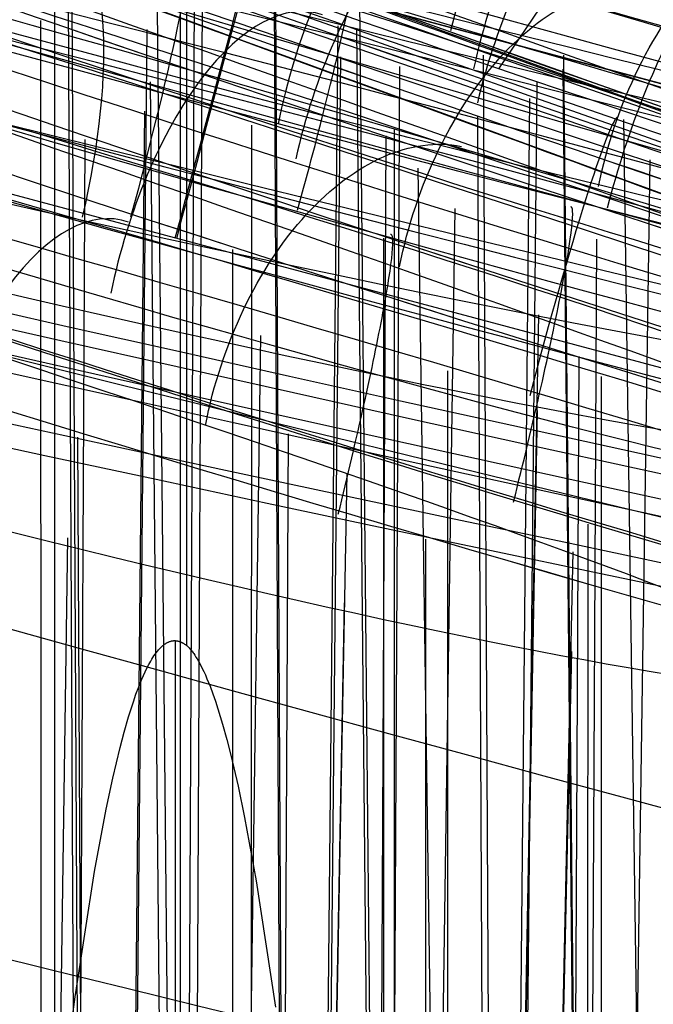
# Model space of a CAD drawing. Extents: x -64 to 57, y 4 to 161.
# Tile 204 of 256: x -7.993 to -7.672, y 157.139 to 157.638. Entities that reach past the tile are written whole.
import ezdxf

# ---------------------------------------------------------------- set-up
doc = ezdxf.new("R2010")
doc.units = 0
doc.layers.add('DEFAULT', color=7, linetype='CONTINUOUS')

msp = doc.modelspace()

# ---------------------------------------------------------------- linework, layer by layer
at = {"layer": 'DEFAULT', "color": 254}
for p, q in [((-8.317871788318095, 157.778779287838, 37.8305098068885), (-7.439242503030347, 157.5441125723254, 37.83050980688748)), ((-7.43924266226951, 157.5441119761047, 40.29439359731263), (-8.316710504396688, 157.7784684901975, 40.29439359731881)), ((-7.750630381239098, 157.6127458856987, 48.78568516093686), (-7.655852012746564, 157.7527192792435, 48.64528229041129)), ((-7.967079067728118, 157.6999671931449, 47.40310548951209), (-7.963337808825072, 156.9471391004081, 47.42246072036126)), ((-7.96886542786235, 157.6841937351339, 45.85907378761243), (-7.965468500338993, 156.9922988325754, 45.84127717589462)), ((-7.975464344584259, 156.8127699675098, 51.74798799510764), (-7.975399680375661, 157.6742961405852, 51.72563747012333)), ((-7.908781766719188, 157.6727890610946, 51.845282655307), (-7.908784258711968, 157.3207637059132, 51.83606454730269)), ((-7.863757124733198, 157.6715281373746, 48.85934851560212), (-7.859945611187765, 156.9018048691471, 48.83955626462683)), ((-7.904441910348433, 156.8954337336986, 48.76220093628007), (-7.900569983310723, 157.6647407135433, 48.74261348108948)), ((-7.864410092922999, 157.6636564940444, 50.40342302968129), (-7.860431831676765, 156.8566719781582, 50.42417680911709)), ((-7.908710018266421, 156.8450622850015, 50.51645484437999), (-7.904727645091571, 157.6554248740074, 50.53749985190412)), ((-7.475130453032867, 157.4097423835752, 37.77068064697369), (-8.353759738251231, 157.6444091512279, 37.77068064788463)), ((-7.475130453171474, 157.4097424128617, 40.35422212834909), (-8.352595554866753, 157.6440966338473, 40.35422215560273)), ((-7.821168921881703, 157.6475942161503, 47.36011443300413), (-7.814227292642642, 156.9412560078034, 47.37725853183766)), ((-7.92371094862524, 157.6432693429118, 44.35961670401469), (-7.904680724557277, 155.715324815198, 44.4063776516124)), ((-7.911946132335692, 157.6405228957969, 53.41748049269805), (-7.912043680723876, 156.773231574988, 53.44019110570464)), ((-7.982405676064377, 156.7617089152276, 53.53068895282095), (-7.982518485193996, 157.6371842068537, 53.55382633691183)), ((-7.838929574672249, 156.9295231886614, 47.46963512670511), (-7.832009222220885, 157.6346100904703, 47.48693314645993)), ((-7.947695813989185, 155.7060758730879, 44.43891545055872), (-7.928702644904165, 157.6327457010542, 44.48614922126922)), ((-7.822688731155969, 157.6331515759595, 45.90179784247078), (-7.816341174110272, 156.9838591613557, 45.88602484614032)), ((-7.836985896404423, 156.9773206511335, 45.80814103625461), (-7.830664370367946, 157.6187991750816, 45.79272550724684)), ((-7.758500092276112, 157.6196932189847, 51.85953550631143), (-7.754459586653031, 156.8113027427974, 51.83875624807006)), ((-7.71777997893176, 157.6197469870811, 48.90225461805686), (-7.710652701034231, 156.8933472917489, 48.88461893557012)), ((-7.804869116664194, 156.8041039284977, 51.76375704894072), (-7.800755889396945, 157.6138896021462, 51.74314630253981)), ((-7.718211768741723, 157.612546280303, 50.36056293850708), (-7.710748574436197, 156.8507587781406, 50.37906233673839)), ((-7.927247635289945, 157.6061461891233, 42.90135985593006), (-7.908818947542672, 155.7161555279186, 42.85542776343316)), ((-7.738314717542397, 156.8860352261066, 48.81065072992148), (-7.731193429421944, 157.6060655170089, 48.79335791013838)), ((-7.742347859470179, 156.8384343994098, 50.46880457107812), (-7.734918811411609, 157.5977253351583, 50.48744175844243)), ((-7.948339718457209, 155.7072371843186, 42.83762689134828), (-7.929819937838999, 157.5913967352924, 42.79232883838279)), ((-7.761390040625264, 157.589047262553, 53.40378387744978), (-7.757357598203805, 156.766264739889, 53.42494847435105)), ((-7.87594932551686, 155.6831761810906, 54.7752855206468), (-7.875726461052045, 157.5841730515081, 54.72596825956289)), ((-7.687425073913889, 157.5870413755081, 45.9719623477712), (-7.678689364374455, 156.9751817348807, 45.95853121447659)), ((-7.811604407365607, 156.7539799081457, 53.5162079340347), (-7.807574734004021, 157.5788037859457, 53.53763299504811)), ((-7.803667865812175, 157.5818978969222, 54.84508507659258), (-7.803601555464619, 155.692671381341, 54.79561398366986)), ((-7.960233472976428, 157.5770048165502, 56.40207847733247), (-7.97283010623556, 155.1447105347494, 56.46451227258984)), ((-7.682579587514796, 156.9676038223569, 45.88794263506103), (-7.673980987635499, 157.5667514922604, 45.87495218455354)), ((-7.79162762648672, 157.5624287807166, 42.971580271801), (-7.764836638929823, 155.6840980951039, 42.93033117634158)), ((-7.79954035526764, 155.6740789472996, 42.91507712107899), (-7.772758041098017, 157.5420975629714, 42.87455838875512)), ((-7.808954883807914, 157.5270094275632, 56.41778153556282), (-7.809213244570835, 155.6939129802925, 56.46578216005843)), ((-7.710563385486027, 155.6466315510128, 54.79160644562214), (-7.700925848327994, 157.5264473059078, 54.74377878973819)), ((-7.885020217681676, 155.6840416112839, 56.50507816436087), (-7.885309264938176, 157.5213375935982, 56.55363454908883)), ((-7.763844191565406, 155.6672669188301, 41.2562277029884), (-7.730392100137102, 157.4881232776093, 41.29070565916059)), ((-7.896609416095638, 155.6976185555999, 39.91315429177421), (-7.871088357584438, 157.4776654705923, 39.8745437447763)), ((-7.718833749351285, 155.6473058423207, 56.49031611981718), (-7.709971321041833, 157.4670931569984, 56.53759096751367)), ((-7.776648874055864, 155.6592150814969, 57.773090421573), (-7.776378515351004, 157.4597832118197, 57.72637879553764)), ((-7.698831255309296, 157.456939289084, 57.84480678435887), (-7.698709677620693, 155.6694501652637, 57.79799989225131)), ((-7.763558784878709, 155.6680177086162, 40.01998692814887), (-7.731031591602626, 157.4396689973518, 39.98728098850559)), ((-7.954795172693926, 155.697630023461, 59.49039371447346), (-7.963823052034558, 157.4261938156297, 59.53515664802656)), ((-7.857316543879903, 157.4278880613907, 59.40228428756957), (-7.869905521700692, 155.0103453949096, 59.46432551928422)), ((-7.859016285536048, 155.6903449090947, 38.25666028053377), (-7.827397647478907, 157.4079193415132, 38.28911967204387)), ((-7.705558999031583, 157.3822583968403, 59.41814144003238), (-7.705825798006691, 155.6710140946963, 59.46295115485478)), ((-7.992665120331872, 155.7210880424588, 36.91077018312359), (-7.968924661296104, 157.3752029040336, 36.87490746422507)), ((-7.787333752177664, 155.6604294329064, 59.50808758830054), (-7.787629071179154, 157.3745194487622, 59.5533876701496)), ((-7.749824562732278, 155.6662063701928, 38.12585261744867), (-7.712893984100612, 157.3680930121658, 38.15129299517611)), ((-7.859143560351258, 155.6911920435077, 37.01829483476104), (-7.828799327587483, 157.3423673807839, 36.98784136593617)), ((-7.922620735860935, 157.3188866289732, 51.83603015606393), (-7.922250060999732, 157.3192823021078, 51.83603706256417)), ((-7.922250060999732, 157.3192823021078, 51.83603706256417), (-7.921871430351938, 157.3196667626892, 51.83604377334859)), ((-7.921871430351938, 157.3196667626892, 51.83604377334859), (-7.921485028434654, 157.3200386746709, 51.83605026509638)), ((-7.921485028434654, 157.3200386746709, 51.83605026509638), (-7.921091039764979, 157.3203967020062, 51.83605651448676)), ((-7.921091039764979, 157.3203967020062, 51.83605651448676), (-7.920689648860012, 157.3207395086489, 51.83606249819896)), ((-7.920689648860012, 157.3207395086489, 51.83606249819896), (-7.920281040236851, 157.3210657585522, 51.83606819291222)), ((-7.920281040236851, 157.3210657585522, 51.83606819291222), (-7.920074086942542, 157.3212222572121, 51.83607092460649)), ((-7.920074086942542, 157.3212222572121, 51.83607092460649), (-7.919865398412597, 157.3213741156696, 51.83607357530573)), ((-7.919865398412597, 157.3213741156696, 51.83607357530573), (-7.919654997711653, 157.3215211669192, 51.83607614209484)), ((-7.919654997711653, 157.3215211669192, 51.83607614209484), (-7.919442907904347, 157.3216632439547, 51.83607862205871)), ((-7.919442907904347, 157.3216632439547, 51.83607862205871), (-7.919229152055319, 157.3218001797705, 51.83608101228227)), ((-7.919229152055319, 157.3218001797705, 51.83608101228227), (-7.919013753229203, 157.3219318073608, 51.83608330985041)), ((-7.919013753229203, 157.3219318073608, 51.83608330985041), (-7.918796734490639, 157.3220579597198, 51.83608551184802)), ((-7.918796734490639, 157.3220579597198, 51.83608551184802), (-7.918578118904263, 157.3221784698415, 51.83608761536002)), ((-7.918578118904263, 157.3221784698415, 51.83608761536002), (-7.918357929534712, 157.3222931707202, 51.8360896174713)), ((-7.918357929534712, 157.3222931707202, 51.8360896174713), (-7.918136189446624, 157.3224018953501, 51.83609151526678)), ((-7.918136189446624, 157.3224018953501, 51.83609151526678), (-7.917912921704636, 157.3225044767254, 51.83609330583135)), ((-7.917912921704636, 157.3225044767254, 51.83609330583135), (-7.917688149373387, 157.3226007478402, 51.83609498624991)), ((-7.917688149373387, 157.3226007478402, 51.83609498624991), (-7.917461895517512, 157.3226905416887, 51.83609655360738)), ((-7.917461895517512, 157.3226905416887, 51.83609655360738), (-7.917234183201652, 157.3227736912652, 51.83609800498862)), ((-7.917234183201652, 157.3227736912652, 51.83609800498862), (-7.91700503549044, 157.3228500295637, 51.83609933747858)), ((-7.91700503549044, 157.3228500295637, 51.83609933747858), (-7.916774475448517, 157.3229193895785, 51.83610054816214)), ((-7.916774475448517, 157.3229193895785, 51.83610054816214), (-7.916542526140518, 157.3229816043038, 51.8361016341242)), ((-7.916542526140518, 157.3229816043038, 51.8361016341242), (-7.916309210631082, 157.3230365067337, 51.83610259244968)), ((-7.916309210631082, 157.3230365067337, 51.83610259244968), (-7.916074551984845, 157.3230839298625, 51.83610342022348)), ((-7.916074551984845, 157.3230839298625, 51.83610342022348), (-7.915838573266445, 157.3231237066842, 51.83610411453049)), ((-7.915838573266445, 157.3231237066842, 51.83610411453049), (-7.915601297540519, 157.3231556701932, 51.8361046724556)), ((-7.915601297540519, 157.3231556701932, 51.8361046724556), (-7.915362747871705, 157.3231796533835, 51.83610509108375)), ((-7.915362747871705, 157.3231796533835, 51.83610509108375), (-7.91512294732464, 157.3231954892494, 51.83610536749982)), ((-7.91512294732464, 157.3231954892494, 51.83610536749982), (-7.915002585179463, 157.3232002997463, 51.83610545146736)), ((-7.915002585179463, 157.3232002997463, 51.83610545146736), (-7.914881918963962, 157.323203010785, 51.83610549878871)), ((-7.914881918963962, 157.323203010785, 51.83610549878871), (-7.914760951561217, 157.3232036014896, 51.8361055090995)), ((-7.914760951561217, 157.3232036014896, 51.8361055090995), (-7.914639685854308, 157.3232020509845, 51.83610548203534)), ((-7.914639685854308, 157.3232020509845, 51.83610548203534), (-7.914518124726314, 157.3231983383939, 51.83610541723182)), ((-7.914550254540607, 157.3231995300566, 51.83610543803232), (-7.914550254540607, 156.8193021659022, 51.82730987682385)), ((-7.914518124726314, 157.3231983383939, 51.83610541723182), (-7.914396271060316, 157.3231924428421, 51.83610531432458)), ((-7.914396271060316, 157.3231924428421, 51.83610531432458), (-7.914274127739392, 157.3231843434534, 51.83610517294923)), ((-7.914274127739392, 157.3231843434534, 51.83610517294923), (-7.914151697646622, 157.3231740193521, 51.83610499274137)), ((-7.914151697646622, 157.3231740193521, 51.83610499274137), (-7.914028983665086, 157.3231614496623, 51.83610477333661)), ((-7.914028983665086, 157.3231614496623, 51.83610477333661), (-7.913905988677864, 157.3231466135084, 51.83610451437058)), ((-7.913905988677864, 157.3231466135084, 51.83610451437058), (-7.913782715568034, 157.3231294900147, 51.83610421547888)), ((-7.913782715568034, 157.3231294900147, 51.83610421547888), (-7.913659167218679, 157.3231100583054, 51.83610387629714)), ((-7.913659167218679, 157.3231100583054, 51.83610387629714), (-7.913535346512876, 157.3230882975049, 51.83610349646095)), ((-7.913535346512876, 157.3230882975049, 51.83610349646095), (-7.913411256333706, 157.3230641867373, 51.83610307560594)), ((-7.913411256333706, 157.3230641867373, 51.83610307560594), (-7.913286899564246, 157.323037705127, 51.83610261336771)), ((-7.913286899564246, 157.323037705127, 51.83610261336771), (-7.913162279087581, 157.3230088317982, 51.83610210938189)), ((-7.913162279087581, 157.3230088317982, 51.83610210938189), (-7.913037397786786, 157.3229775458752, 51.83610156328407)), ((-7.913037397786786, 157.3229775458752, 51.83610156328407), (-7.912912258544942, 157.3229438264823, 51.83610097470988)), ((-7.912912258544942, 157.3229438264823, 51.83610097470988), (-7.912663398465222, 157.3228710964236, 51.83609970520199)), ((-7.912663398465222, 157.3228710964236, 51.83609970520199), (-7.91241785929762, 157.3227927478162, 51.83609833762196)), ((-7.91241785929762, 157.3227927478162, 51.83609833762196), (-7.91217559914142, 157.322708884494, 51.83609687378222)), ((-7.91217559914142, 157.322708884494, 51.83609687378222), (-7.911936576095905, 157.322619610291, 51.83609531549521)), ((-7.911936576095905, 157.322619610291, 51.83609531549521), (-7.91170074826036, 157.3225250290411, 51.83609366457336)), ((-7.91170074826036, 157.3225250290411, 51.83609366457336), (-7.911468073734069, 157.3224252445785, 51.83609192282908)), ((-7.911468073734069, 157.3224252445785, 51.83609192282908), (-7.911238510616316, 157.3223203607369, 51.83609009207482)), ((-7.911238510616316, 157.3223203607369, 51.83609009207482), (-7.911012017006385, 157.3222104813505, 51.83608817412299)), ((-7.911012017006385, 157.3222104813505, 51.83608817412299), (-7.910788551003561, 157.3220957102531, 51.83608617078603)), ((-7.910788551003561, 157.3220957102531, 51.83608617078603), (-7.910568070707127, 157.3219761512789, 51.83608408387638)), ((-7.910568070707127, 157.3219761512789, 51.83608408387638), (-7.910350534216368, 157.3218519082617, 51.83608191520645)), ((-7.910350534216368, 157.3218519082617, 51.83608191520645), (-7.910135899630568, 157.3217230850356, 51.83607966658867)), ((-7.910135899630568, 157.3217230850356, 51.83607966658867), (-7.90992412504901, 157.3215897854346, 51.83607733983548)), ((-7.90992412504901, 157.3215897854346, 51.83607733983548), (-7.90971516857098, 157.3214521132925, 51.8360749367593)), ((-7.90971516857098, 157.3214521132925, 51.8360749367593), (-7.909508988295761, 157.3213101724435, 51.83607245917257)), ((-7.909508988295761, 157.3213101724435, 51.83607245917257), (-7.909305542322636, 157.3211640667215, 51.83606990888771)), ((-7.909305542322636, 157.3211640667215, 51.83606990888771), (-7.909104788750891, 157.3210138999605, 51.83606728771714)), ((-7.909104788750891, 157.3210138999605, 51.83606728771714), (-7.90890668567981, 157.3208597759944, 51.83606459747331)), ((-7.90890668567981, 157.3208597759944, 51.83606459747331), (-7.908711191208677, 157.3207017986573, 51.83606183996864)), ((-7.908711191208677, 157.3207017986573, 51.83606183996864), (-7.908518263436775, 157.3205400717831, 51.83605901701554)), ((-7.908518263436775, 157.3205400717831, 51.83605901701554), (-7.908139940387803, 157.3202057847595, 51.83605318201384)), ((-7.908139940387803, 157.3202057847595, 51.83605318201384), (-7.907771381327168, 157.3198577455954, 51.83604710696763)), ((-7.907771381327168, 157.3198577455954, 51.83604710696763), (-7.907412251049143, 157.3194967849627, 51.83604080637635)), ((-7.907412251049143, 157.3194967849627, 51.83604080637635), (-7.907062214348, 157.3191237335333, 51.83603429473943)), ((-7.926392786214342, 157.31373628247, 51.83594025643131), (-7.92584932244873, 157.3146071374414, 51.83595545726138)), ((-7.92584932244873, 157.3146071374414, 51.83595545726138), (-7.92527758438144, 157.315477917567, 51.83597065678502)), ((-7.92527758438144, 157.315477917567, 51.83597065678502), (-7.924667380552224, 157.3163519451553, 51.83598591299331)), ((-7.924667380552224, 157.3163519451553, 51.83598591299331), (-7.924020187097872, 157.317218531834, 51.83600103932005)), ((-7.924020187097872, 157.317218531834, 51.83600103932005), (-7.923683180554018, 157.3176456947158, 51.83600849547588)), ((-7.923683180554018, 157.3176456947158, 51.83600849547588), (-7.923337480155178, 157.3180669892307, 51.836015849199)), ((-7.923337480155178, 157.3180669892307, 51.836015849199), (-7.922983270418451, 157.318481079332, 51.8360230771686)), ((-7.922983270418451, 157.318481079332, 51.8360230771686), (-7.922620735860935, 157.3188866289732, 51.83603015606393)), ((-7.907062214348, 157.3191237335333, 51.83603429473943), (-7.906720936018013, 157.3187394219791, 51.83602758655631)), ((-7.906720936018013, 157.3187394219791, 51.83602758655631), (-7.906388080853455, 157.3183446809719, 51.83602069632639)), ((-7.906388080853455, 157.3183446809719, 51.83602069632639), (-7.906063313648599, 157.3179403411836, 51.83601363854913)), ((-7.906063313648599, 157.3179403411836, 51.83601363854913), (-7.905746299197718, 157.3175272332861, 51.83600642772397)), ((-7.905746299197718, 157.3175272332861, 51.83600642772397), (-7.905436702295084, 157.3171061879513, 51.83599907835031)), ((-7.905436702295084, 157.3171061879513, 51.83599907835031), (-7.905134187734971, 157.316678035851, 51.8359916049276)), ((-7.905134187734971, 157.316678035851, 51.8359916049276), (-7.904549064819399, 157.3158037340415, 51.83597634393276)), ((-7.904549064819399, 157.3158037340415, 51.83597634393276), (-7.903988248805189, 157.3149109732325, 51.83596076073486)), ((-7.903988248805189, 157.3149109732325, 51.83596076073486), (-7.903449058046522, 157.3140063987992, 51.8359449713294)), ((-7.749466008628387, 155.6668475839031, 37.1497779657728), (-7.713667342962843, 157.3176719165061, 37.12586787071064)), ((-7.928875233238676, 157.3092454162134, 51.83586186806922), (-7.927926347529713, 157.3110662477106, 51.83589365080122)), ((-7.927926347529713, 157.3110662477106, 51.83589365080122), (-7.926919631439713, 157.3128553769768, 51.83592488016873)), ((-7.926919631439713, 157.3128553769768, 51.83592488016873), (-7.926392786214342, 157.31373628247, 51.83594025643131)), ((-7.903449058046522, 157.3140063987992, 51.8359449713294), (-7.901934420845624, 157.3112882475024, 51.83589752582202)), ((-7.901934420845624, 157.3112882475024, 51.83589752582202), (-7.900989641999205, 157.309486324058, 51.83586607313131)), ((-7.900989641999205, 157.309486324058, 51.83586607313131), (-7.900090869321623, 157.3076583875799, 51.83583416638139)), ((-7.9314325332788, 157.3036493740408, 51.83576418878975), (-7.930622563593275, 157.305531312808, 51.83579703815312)), ((-7.930622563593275, 157.305531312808, 51.83579703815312), (-7.929772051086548, 157.3073985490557, 51.83582963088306)), ((-7.929772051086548, 157.3073985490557, 51.83582963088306), (-7.928875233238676, 157.3092454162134, 51.83586186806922)), ((-7.900090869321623, 157.3076583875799, 51.83583416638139), (-7.899234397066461, 157.3058079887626, 51.83580186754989)), ((-7.899234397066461, 157.3058079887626, 51.83580186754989), (-7.898416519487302, 157.3039386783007, 51.8357692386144)), ((-7.934375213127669, 157.296066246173, 51.83563182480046), (-7.932953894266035, 157.29986405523, 51.83569811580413)), ((-7.932953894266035, 157.29986405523, 51.83569811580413), (-7.9314325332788, 157.3036493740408, 51.83576418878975)), ((-7.898416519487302, 157.3039386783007, 51.8357692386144), (-7.896881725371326, 157.3001575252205, 51.83570323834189)), ((-7.896881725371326, 157.3001575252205, 51.83570323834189), (-7.895456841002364, 157.2963433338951, 51.83563666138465)), ((-7.935710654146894, 157.29225058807, 51.83556522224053), (-7.934375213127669, 157.296066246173, 51.83563182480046)), ((-7.895456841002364, 157.2963433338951, 51.83563666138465), (-7.894115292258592, 157.2925116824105, 51.83556977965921)), ((-7.938158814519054, 157.2845729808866, 51.83543120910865), (-7.935710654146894, 157.29225058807, 51.83556522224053)), ((-7.894115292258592, 157.2925116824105, 51.83556977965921), (-7.892845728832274, 157.288660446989, 51.83550255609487)), ((-7.94036819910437, 157.2768457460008, 51.835296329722), (-7.938158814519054, 157.2845729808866, 51.83543120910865)), ((-7.892845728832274, 157.288660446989, 51.83550255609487), (-7.89049531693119, 157.2809066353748, 51.83536721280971)), ((-7.89049531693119, 157.2809066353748, 51.83536721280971), (-7.888351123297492, 157.2730967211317, 51.83523089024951)), ((-7.942408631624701, 157.2690833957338, 51.83516083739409), (-7.94036819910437, 157.2768457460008, 51.835296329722)), ((-7.888351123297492, 157.2730967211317, 51.83523089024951), (-7.886358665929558, 157.2652455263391, 51.83509384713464)), ((-7.946145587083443, 157.2534872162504, 51.83488860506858), (-7.942408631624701, 157.2690833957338, 51.83516083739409)), ((-7.886358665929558, 157.2652455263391, 51.83509384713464), (-7.882693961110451, 157.2494550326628, 51.83481822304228)), ((-7.949495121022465, 157.2378105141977, 51.83461496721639), (-7.946145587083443, 157.2534872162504, 51.83488860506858)), ((-7.882693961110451, 157.2494550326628, 51.83481822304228), (-7.879390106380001, 157.2335714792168, 51.83454097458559)), ((-7.955365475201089, 157.2062848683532, 51.83406468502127), (-7.949495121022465, 157.2378105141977, 51.83461496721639)), ((-7.879390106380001, 157.2335714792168, 51.83454097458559), (-7.873572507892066, 157.2016472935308, 51.83398373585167)), ((-7.965229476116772, 157.1428383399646, 51.83295722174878), (-7.955365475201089, 157.2062848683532, 51.83406468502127)), ((-7.873572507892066, 157.2016472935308, 51.83398373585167), (-7.863783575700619, 157.1375699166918, 51.83286526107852)), ((-7.973456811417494, 157.0790966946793, 51.83184460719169), (-7.965229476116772, 157.1428383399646, 51.83295722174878))]:
    msp.add_line(p, q, dxfattribs=at)
at = {"layer": 'DEFAULT', "color": 254, "extrusion": (1.858494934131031e-07, -8.489338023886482e-08, 0.9999999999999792)}
msp.add_arc((3.45050747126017, 195.2325514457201, 48.63606852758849), 39.06587395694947, 247.4900585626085, 255.7496849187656, dxfattribs=at)
at = {"layer": 'DEFAULT', "color": 254}
msp.add_arc((3.450505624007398, 195.2324591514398, 48.63608295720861), 39.06578559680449, 247.4900340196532, 255.7496685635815, dxfattribs=at)
at = {"layer": 'DEFAULT', "color": 254, "extrusion": (-0.007706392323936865, 0.0329163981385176, 0.9994283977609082)}
msp.add_arc((-51.81313134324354, -202.6872173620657, 40.91119924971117), 54.27339981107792, 59.16244649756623, 75.47027365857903, dxfattribs=at)
at = {"layer": 'DEFAULT', "color": 254, "extrusion": (-0.009585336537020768, 0.03267403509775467, 0.9994200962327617)}
msp.add_arc((-62.99088180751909, -199.5012943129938, 40.89634588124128), 54.27341004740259, 55.98578140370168, 72.29359930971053, dxfattribs=at)
at = {"layer": 'DEFAULT', "color": 254, "extrusion": (0.09501970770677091, -0.06381249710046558, 0.9934280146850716)}
msp.add_arc((177.8937422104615, 120.7305356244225, 50.11691854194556), 55.31061228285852, 197.0185561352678, 212.3987439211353, dxfattribs=at)
at = {"layer": 'DEFAULT', "color": 254, "extrusion": (0.09314869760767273, -0.06405678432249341, 0.9935894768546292)}
msp.add_arc((176.5649874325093, 122.6700686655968, 50.10443404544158), 55.31061227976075, 197.6522468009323, 213.0324345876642, dxfattribs=at)
at = {"layer": 'DEFAULT', "color": 254, "extrusion": (-0.03391817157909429, 0.08357813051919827, 0.9959238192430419)}
msp.add_arc((-83.81013263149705, -191.9372177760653, 48.2855709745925), 56.73027316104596, 51.51255833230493, 66.42413717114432, dxfattribs=at)
at = {"layer": 'DEFAULT', "color": 254, "extrusion": (-0.03204746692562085, 0.08381880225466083, 0.9959655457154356)}
msp.add_arc((-79.84415249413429, -193.6147199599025, 48.30080636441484), 56.73027316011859, 52.68382813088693, 67.5954069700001, dxfattribs=at)
at = {"layer": 'DEFAULT', "color": 254, "extrusion": (0.2891654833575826, 0.9570143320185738, -0.02251425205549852)}
msp.add_arc((53.44415877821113, 50.01416807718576, 147.7146729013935), 1.106486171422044, 199.1748002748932, 15.16355080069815, dxfattribs=at)
at = {"layer": 'DEFAULT', "color": 254, "extrusion": (0.2825765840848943, 0.9585131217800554, -0.03745756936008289)}
msp.add_arc((52.52971305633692, 49.22879472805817, 147.376219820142), 1.105816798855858, 198.6883735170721, 14.66757057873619, dxfattribs=at)
at = {"layer": 'DEFAULT', "color": 254, "extrusion": (0.2976614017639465, 0.9546525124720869, 0.006022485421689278)}
msp.add_arc((54.77639004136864, 45.708988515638, 148.6035698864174), 1.106439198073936, 19.09992710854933, 195.2300917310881, dxfattribs=at)
at = {"layer": 'DEFAULT', "color": 254, "extrusion": (0.2895071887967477, 0.956934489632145, -0.02149349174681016)}
msp.add_arc((53.44092715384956, 49.84989786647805, 147.7674467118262), 0.9726776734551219, 199.3429087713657, 15.38363304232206, dxfattribs=at)
at = {"layer": 'DEFAULT', "color": 254, "extrusion": (0.2915628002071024, 0.9565274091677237, -0.006815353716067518)}
msp.add_arc((53.91864611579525, 44.61207986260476, 148.3258694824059), 1.10579658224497, 18.64665981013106, 194.6859888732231, dxfattribs=at)
at = {"layer": 'DEFAULT', "color": 254, "extrusion": (0.2923886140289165, 0.9562792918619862, 0.006230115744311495)}
msp.add_arc((53.84178698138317, 48.71067767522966, 148.9202404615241), 1.067812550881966, 291.4845505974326, 248.3174513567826, dxfattribs=at)
at = {"layer": 'DEFAULT', "color": 254, "extrusion": (0.3044198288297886, 0.9522881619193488, -0.02181340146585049)}
msp.add_arc((55.82821056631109, 49.89538627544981, 146.8318848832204), 1.005632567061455, 199.2043788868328, 14.81233046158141, dxfattribs=at)
at = {"layer": 'DEFAULT', "color": 254, "extrusion": (0.2884707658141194, 0.9574649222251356, -0.006748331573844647)}
msp.add_arc((53.16424683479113, 50.66560488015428, 148.5323675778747), 0.9710780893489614, 199.7787591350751, 16.07036133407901, dxfattribs=at)
at = {"layer": 'DEFAULT', "color": 254, "extrusion": (0.2829085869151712, 0.9584601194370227, -0.03628954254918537)}
msp.add_arc((52.52924937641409, 49.04302564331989, 147.4340778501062), 0.9722823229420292, 198.8939906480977, 14.92465717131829, dxfattribs=at)
at = {"layer": 'DEFAULT', "color": 254, "extrusion": (0.2970466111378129, 0.9548565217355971, 0.003511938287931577)}
msp.add_arc((54.62242874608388, 46.07775547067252, 148.5444807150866), 0.9726441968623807, 19.28098191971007, 195.4375037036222, dxfattribs=at)
at = {"layer": 'DEFAULT', "color": 254, "extrusion": (0.2975458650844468, 0.953972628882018, -0.03745238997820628)}
msp.add_arc((54.87107381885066, 49.20135566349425, 146.4912172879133), 1.005034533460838, 198.8167130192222, 14.2658086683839, dxfattribs=at)
at = {"layer": 'DEFAULT', "color": 254, "extrusion": (0.3120938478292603, 0.950041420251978, 0.004327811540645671)}
msp.add_arc((57.03317543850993, 45.96172367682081, 147.6339270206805), 1.005930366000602, 19.59895078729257, 194.4097695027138, dxfattribs=at)
at = {"layer": 'DEFAULT', "color": 254, "extrusion": (0.2909087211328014, 0.9567044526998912, -0.009418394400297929)}
msp.add_arc((53.76530215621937, 44.99468047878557, 148.2638091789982), 0.9722721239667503, 18.86586956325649, 194.9313772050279, dxfattribs=at)
at = {"layer": 'DEFAULT', "color": 254, "extrusion": (0.2798703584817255, 0.9600083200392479, 0.007523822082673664)}
msp.add_arc((51.77697022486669, 51.54773162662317, 149.6739012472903), 1.100392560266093, 200.0909686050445, 16.80533156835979, dxfattribs=at)
at = {"layer": 'DEFAULT', "color": 254, "extrusion": (0.3075278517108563, 0.9513112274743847, -0.02082231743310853)}
msp.add_arc((56.25445593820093, 49.73282134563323, 146.7175312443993), 0.8688166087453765, 199.3691854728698, 14.97590939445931, dxfattribs=at)
at = {"layer": 'DEFAULT', "color": 254, "extrusion": (0.2952355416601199, 0.9553035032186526, 0.01520498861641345)}
msp.add_arc((54.2389636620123, 47.34032143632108, 149.2268136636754), 0.9710276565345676, 19.68615977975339, 196.1664020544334, dxfattribs=at)
at = {"layer": 'DEFAULT', "color": 254, "extrusion": (0.3057355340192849, 0.9520716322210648, -0.009240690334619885)}
msp.add_arc((56.13635594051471, 44.9619299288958, 147.3547346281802), 1.005270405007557, 19.13593702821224, 193.9241141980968, dxfattribs=at)
at = {"layer": 'DEFAULT', "color": 254, "extrusion": (0.2683005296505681, 0.9619556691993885, -0.05153752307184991)}
msp.add_arc((50.41471589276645, 48.33521233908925, 147.4908977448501), 1.102537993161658, 198.2590246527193, 14.4587183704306, dxfattribs=at)
at = {"layer": 'DEFAULT', "color": 254, "extrusion": (0.3064160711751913, 0.9518828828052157, -0.005307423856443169)}
msp.add_arc((55.96611448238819, 50.44858604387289, 147.5319083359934), 0.8669576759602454, 199.6799496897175, 15.75515367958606, dxfattribs=at)
at = {"layer": 'DEFAULT', "color": 254, "extrusion": (0.2773606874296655, 0.9605464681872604, -0.02053123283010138)}
msp.add_arc((51.79733967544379, 43.65681032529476, 148.45294453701), 1.102533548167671, 18.23324058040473, 194.4468852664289, dxfattribs=at)
at = {"layer": 'DEFAULT', "color": 254, "extrusion": (0.3005945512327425, 0.9530556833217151, -0.03643871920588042)}
msp.add_arc((55.29271867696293, 49.03331562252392, 146.3818694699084), 0.8684862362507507, 199.029978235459, 14.46150830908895, dxfattribs=at)
at = {"layer": 'DEFAULT', "color": 254, "extrusion": (0.3140711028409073, 0.949398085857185, 0.00161769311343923)}
msp.add_arc((57.28158123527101, 46.3580978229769, 147.4093066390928), 0.869381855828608, 19.84144066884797, 194.4973885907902, dxfattribs=at)
at = {"layer": 'DEFAULT', "color": 254, "extrusion": (0.2801928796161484, 0.9599103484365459, 0.008004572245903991)}
msp.add_arc((51.76146012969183, 51.46333098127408, 149.7061636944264), 0.9677746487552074, 200.1727532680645, 16.9277698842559, dxfattribs=at)
at = {"layer": 'DEFAULT', "color": 254, "extrusion": (0.3076009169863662, 0.9514375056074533, -0.0121798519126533)}
msp.add_arc((56.37447989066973, 45.39017947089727, 147.1277942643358), 0.8690290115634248, 19.41073484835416, 194.0618022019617, dxfattribs=at)
at = {"layer": 'DEFAULT', "color": 254, "extrusion": (0.2946526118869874, 0.9555570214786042, 0.009519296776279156)}
msp.add_arc((54.08925176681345, 51.25783960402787, 148.9144767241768), 0.9988710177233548, 199.8881658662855, 16.6472190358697, dxfattribs=at)
at = {"layer": 'DEFAULT', "color": 254, "extrusion": (0.2862773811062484, 0.957741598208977, 0.02786201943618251)}
msp.add_arc((52.80817141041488, 48.44540339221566, 150.3359931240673), 1.10031446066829, 19.94934230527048, 196.9607218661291, dxfattribs=at)
at = {"layer": 'DEFAULT', "color": 254, "extrusion": (0.3338808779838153, 0.9421023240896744, -0.03109292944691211)}
msp.add_arc((60.39841603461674, 51.22178617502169, 144.4539391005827), 0.9811062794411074, 200.6460957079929, 356.0887347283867, dxfattribs=at)
at = {"layer": 'DEFAULT', "color": 254, "extrusion": (0.3122103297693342, 0.9499068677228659, 0.01420044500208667)}
msp.add_arc((56.89044620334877, 47.50141657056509, 148.1422694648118), 0.8675298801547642, 20.23533287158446, 195.2042753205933, dxfattribs=at)
at = {"layer": 'DEFAULT', "color": 254, "extrusion": (0.2826402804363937, 0.9578047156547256, -0.05219768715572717)}
msp.add_arc((52.66112046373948, 48.39764606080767, 146.644508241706), 1.001590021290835, 198.446400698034, 14.05838175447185, dxfattribs=at)
at = {"layer": 'DEFAULT', "color": 254, "extrusion": (0.3389475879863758, 0.9407260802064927, 0.01220551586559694)}
msp.add_arc((61.17663536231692, 44.79438731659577, 146.214804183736), 0.9803636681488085, 20.60745509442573, 176.169605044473, dxfattribs=at)
at = {"layer": 'DEFAULT', "color": 254, "extrusion": (0.2909508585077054, 0.9564464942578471, -0.02361570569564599)}
msp.add_arc((53.92701615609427, 44.09537583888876, 147.5222880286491), 1.001725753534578, 18.68826288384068, 193.7801181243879, dxfattribs=at)
at = {"layer": 'DEFAULT', "color": 254, "extrusion": (0.2858788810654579, 0.9579147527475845, 0.02593437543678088)}
msp.add_arc((52.67594934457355, 48.72870587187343, 150.2902251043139), 0.9677191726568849, 20.05817954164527, 197.0540497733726, dxfattribs=at)
at = {"layer": 'DEFAULT', "color": 254, "extrusion": (0.3262096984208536, 0.9441303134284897, -0.04695938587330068)}
msp.add_arc((59.32744047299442, 50.52983308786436, 144.1885830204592), 0.9784966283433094, 200.0823237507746, 356.2168951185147, dxfattribs=at)
at = {"layer": 'DEFAULT', "color": 254, "extrusion": (0.3348477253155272, 0.941940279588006, 0.02501020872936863)}
msp.add_arc((60.44590892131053, 45.91681553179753, 147.1184758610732), 0.9722341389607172, 3.346117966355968, 176.4942539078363, dxfattribs=at)
at = {"layer": 'DEFAULT', "color": 254, "extrusion": (0.3348474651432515, 0.9419396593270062, 0.02503703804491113)}
msp.add_arc((60.4459034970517, 45.91289074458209, 147.119711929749), 0.9722327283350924, 3.344728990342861, 176.4956427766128, dxfattribs=at)
at = {"layer": 'DEFAULT', "color": 254, "extrusion": (0.3323853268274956, 0.9431364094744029, -0.003702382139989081)}
msp.add_arc((60.24418254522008, 44.11687722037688, 145.8685093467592), 0.978409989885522, 20.11239404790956, 176.2225941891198, dxfattribs=at)
at = {"layer": 'DEFAULT', "color": 254, "extrusion": (0.2976658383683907, 0.9546159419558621, 0.01017113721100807)}
msp.add_arc((54.49176614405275, 51.14987540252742, 148.7997844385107), 0.8632286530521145, 199.9449384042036, 16.73296738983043, dxfattribs=at)
at = {"layer": 'DEFAULT', "color": 254, "extrusion": (0.3406849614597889, 0.9396712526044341, -0.03084953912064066)}
msp.add_arc((61.39440697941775, 51.15786565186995, 144.0416635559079), 0.8455993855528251, 200.9589123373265, 356.0683301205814, dxfattribs=at)
at = {"layer": 'DEFAULT', "color": 254, "extrusion": (0.3002112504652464, 0.9534675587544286, 0.02779963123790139)}
msp.add_arc((54.98896253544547, 48.47339371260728, 149.5032632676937), 0.9994647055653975, 20.41694666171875, 196.1327034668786, dxfattribs=at)
at = {"layer": 'DEFAULT', "color": 254, "extrusion": (0.3455168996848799, 0.9383598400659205, 0.009943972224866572)}
msp.add_arc((62.1332824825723, 45.12741323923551, 145.6978035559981), 0.8450150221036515, 20.85303555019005, 176.1112934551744, dxfattribs=at)
at = {"layer": 'DEFAULT', "color": 254, "extrusion": (0.345367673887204, 0.9384257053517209, 0.008852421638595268)}
msp.add_arc((62.10900925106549, 45.29054542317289, 145.6583688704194), 0.8441143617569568, 20.57105643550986, 176.3930972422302, dxfattribs=at)
at = {"layer": 'DEFAULT', "color": 254, "extrusion": (0.2648880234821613, 0.9640213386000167, 0.02229784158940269)}
msp.add_arc((49.33668937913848, 52.30995359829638, 151.1951615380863), 1.09463459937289, 200.4194090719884, 17.75031804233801, dxfattribs=at)
at = {"layer": 'DEFAULT', "color": 254, "extrusion": (0.3328863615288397, 0.9417896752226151, -0.04710496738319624)}
msp.add_arc((60.31035057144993, 50.51633547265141, 143.7705564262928), 0.8435480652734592, 200.4375372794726, 356.1978311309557, dxfattribs=at)
at = {"layer": 'DEFAULT', "color": 254, "extrusion": (0.3397986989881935, 0.9403947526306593, -0.01394823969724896)}
msp.add_arc((61.13193243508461, 51.71379654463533, 144.9208232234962), 0.8441586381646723, 201.3208644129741, 356.2246849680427, dxfattribs=at)
at = {"layer": 'DEFAULT', "color": 254, "extrusion": (0.3387760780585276, 0.9408460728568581, -0.006279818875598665)}
msp.add_arc((61.1802583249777, 44.48849331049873, 145.3546100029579), 0.8434652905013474, 20.40009318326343, 176.159982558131, dxfattribs=at)
at = {"layer": 'DEFAULT', "color": 254, "extrusion": (0.3387319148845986, 0.9408598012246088, -0.006597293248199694)}
msp.add_arc((61.17318235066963, 44.53704309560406, 145.3432481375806), 0.8429623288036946, 20.23987469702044, 176.3202351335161, dxfattribs=at)
at = {"layer": 'DEFAULT', "color": 254, "extrusion": (0.3024169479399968, 0.9528246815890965, 0.02586727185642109)}
msp.add_arc((55.26109456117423, 48.75997527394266, 149.3062334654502), 0.8638569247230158, 20.57734145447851, 196.1129666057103, dxfattribs=at)
at = {"layer": 'DEFAULT', "color": 254, "extrusion": (0.3433239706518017, 0.9389010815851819, 0.02436001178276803)}
msp.add_arc((61.69987644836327, 46.02030323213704, 146.5582356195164), 0.8432736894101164, 21.19853753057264, 176.2936980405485, dxfattribs=at)
at = {"layer": 'DEFAULT', "color": 254, "extrusion": (0.3433379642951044, 0.9388932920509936, 0.02446279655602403)}
msp.add_arc((61.70223300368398, 46.00489387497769, 146.5620093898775), 0.8433532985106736, 21.22302834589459, 176.2692514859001, dxfattribs=at)
at = {"layer": 'DEFAULT', "color": 254, "extrusion": (0.2468217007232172, 0.9669700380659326, -0.0636238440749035)}
msp.add_arc((47.16833707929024, 47.17699358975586, 148.0335298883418), 1.097075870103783, 197.8861412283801, 14.58830327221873, dxfattribs=at)
at = {"layer": 'DEFAULT', "color": 254, "extrusion": (0.2555027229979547, 0.9662059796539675, -0.03412276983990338)}
msp.add_arc((48.48155671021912, 42.70911318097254, 148.9500326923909), 1.09709868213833, 17.90291720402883, 194.5233221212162, dxfattribs=at)
at = {"layer": 'DEFAULT', "color": 254, "extrusion": (0.2651689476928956, 0.9639408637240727, 0.02243747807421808)}
msp.add_arc((49.30922088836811, 52.27703121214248, 151.2146134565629), 0.9632552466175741, 200.5125383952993, 17.86969151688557, dxfattribs=at)
at = {"layer": 'DEFAULT', "color": 254, "extrusion": (0.3238686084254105, 0.9461003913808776, 0.001781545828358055)}
msp.add_arc((58.60858034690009, 52.43685244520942, 146.6860154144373), 0.9745368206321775, 201.4555228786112, 356.5013997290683, dxfattribs=at)
at = {"layer": 'DEFAULT', "color": 254, "extrusion": (0.3098662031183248, 0.9487824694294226, -0.06160163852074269)}
msp.add_arc((56.90390751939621, 49.6932652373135, 144.512805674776), 0.9721346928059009, 199.4831519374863, 356.5635576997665, dxfattribs=at)
at = {"layer": 'DEFAULT', "color": 254, "extrusion": (0.3168336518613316, 0.9482525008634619, -0.02082382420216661)}
msp.add_arc((57.91848559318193, 43.63171674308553, 146.0282845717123), 0.9726365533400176, 19.57447460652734, 176.499034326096, dxfattribs=at)
at = {"layer": 'DEFAULT', "color": 254, "extrusion": (0.2789572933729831, 0.9599809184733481, 0.02488904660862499)}
msp.add_arc((51.54078675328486, 51.93587563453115, 150.5475153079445), 0.9925489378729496, 200.104295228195, 17.71789776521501, dxfattribs=at)
at = {"layer": 'DEFAULT', "color": 254, "extrusion": (0.269722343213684, 0.9622215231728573, 0.03714293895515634)}
msp.add_arc((50.12303904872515, 50.02273585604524, 151.6994604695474), 1.094572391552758, 20.2801863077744, 197.907053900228, dxfattribs=at)
at = {"layer": 'DEFAULT', "color": 254, "extrusion": (0.3261373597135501, 0.9445160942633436, 0.03903550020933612)}
msp.add_arc((59.00873838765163, 46.82858745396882, 148.3789787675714), 0.9728472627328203, 21.32937294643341, 176.6632085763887, dxfattribs=at)
at = {"layer": 'DEFAULT', "color": 254, "extrusion": (0.3261412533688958, 0.9445135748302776, 0.03906391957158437)}
msp.add_arc((59.00942508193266, 46.82420835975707, 148.3800508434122), 0.9728839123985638, 21.33925106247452, 176.6533506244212, dxfattribs=at)
at = {"layer": 'DEFAULT', "color": 254, "extrusion": (0.2601268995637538, 0.9633782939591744, -0.06508654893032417)}
msp.add_arc((49.25738081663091, 47.35616057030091, 147.2551111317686), 0.9957600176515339, 198.1279686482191, 14.19967722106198, dxfattribs=at)
at = {"layer": 'DEFAULT', "color": 254, "extrusion": (0.2681677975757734, 0.9626320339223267, -0.03775711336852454)}
msp.add_arc((50.47040202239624, 43.22527188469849, 148.0980157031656), 0.9958056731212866, 18.29986852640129, 193.9807944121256, dxfattribs=at)
at = {"layer": 'DEFAULT', "color": 254, "extrusion": (0.2817942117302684, 0.9591411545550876, 0.02530351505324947)}
msp.add_arc((51.91092302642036, 51.86517244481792, 150.4409129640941), 0.8581728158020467, 200.1586349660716, 17.81811537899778, dxfattribs=at)
at = {"layer": 'DEFAULT', "color": 254, "extrusion": (0.3304960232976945, 0.9438038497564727, 0.00258297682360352)}
msp.add_arc((59.56747993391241, 52.30523308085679, 146.3333446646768), 0.839992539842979, 201.6570429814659, 356.4918686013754, dxfattribs=at)
at = {"layer": 'DEFAULT', "color": 254, "extrusion": (0.2694568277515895, 0.9623573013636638, 0.03551679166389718)}
msp.add_arc((50.00618086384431, 50.26217027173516, 151.6592544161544), 0.9632064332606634, 20.38758422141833, 198.0097787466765, dxfattribs=at)
at = {"layer": 'DEFAULT', "color": 254, "extrusion": (0.3326832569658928, 0.942290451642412, 0.0375573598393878)}
msp.add_arc((59.95171299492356, 47.05998302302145, 147.9180681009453), 0.8386829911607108, 21.4615128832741, 176.6407716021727, dxfattribs=at)
at = {"layer": 'DEFAULT', "color": 254, "extrusion": (0.3326874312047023, 0.9422877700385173, 0.03758765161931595)}
msp.add_arc((59.95244016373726, 47.0553754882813, 147.919210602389), 0.8387122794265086, 21.47061231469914, 176.6316929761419, dxfattribs=at)
at = {"layer": 'DEFAULT', "color": 254, "extrusion": (0.2830090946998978, 0.9583703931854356, 0.0378423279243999)}
msp.add_arc((52.20507805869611, 49.94024432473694, 150.982846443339), 0.9931100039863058, 20.70285569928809, 197.1365713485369, dxfattribs=at)
at = {"layer": 'DEFAULT', "color": 254, "extrusion": (0.285241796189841, 0.9577640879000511, 0.03640150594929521)}
msp.add_arc((52.47674070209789, 50.15558116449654, 150.8147605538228), 0.8587630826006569, 20.86469171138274, 197.1271069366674, dxfattribs=at)
at = {"layer": 'DEFAULT', "color": 254, "extrusion": (0.001273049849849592, 0.01332156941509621, 0.9999104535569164)}
msp.add_arc((3.87283252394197, 199.5893144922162, 43.29072052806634), 44.0412721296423, 253.6970217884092, 260.4304937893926, dxfattribs=at)
at = {"layer": 'DEFAULT', "color": 254, "extrusion": (0.2441790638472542, 0.9690562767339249, 0.03614577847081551)}
msp.add_arc((46.00448492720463, 53.17031255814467, 152.92039581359), 1.088156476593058, 200.5671670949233, 18.63544403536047, dxfattribs=at)
at = {"layer": 'DEFAULT', "color": 254, "extrusion": (0.3070625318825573, 0.9515080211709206, 0.01857652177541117)}
msp.add_arc((55.88715974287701, 52.93920172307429, 148.5424393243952), 0.966386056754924, 201.6125035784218, 356.982338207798, dxfattribs=at)
at = {"layer": 'DEFAULT', "color": 254, "extrusion": (0.2926901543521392, 0.9554607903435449, -0.03777766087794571)}
msp.add_arc((54.25977662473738, 43.16093936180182, 146.6598183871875), 0.9638227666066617, 19.05049568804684, 176.9709253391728, dxfattribs=at)
at = {"layer": 'DEFAULT', "color": 254, "extrusion": (0.2852658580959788, 0.95558223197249, -0.07406745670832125)}
msp.add_arc((53.18328981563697, 48.58840902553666, 145.3756122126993), 0.9629233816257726, 198.9147932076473, 357.0766000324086, dxfattribs=at)
at = {"layer": 'DEFAULT', "color": 254, "extrusion": (0.2444075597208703, 0.9690063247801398, 0.03594005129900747)}
msp.add_arc((45.96282844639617, 53.1905041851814, 152.9263340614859), 0.9582357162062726, 200.6514093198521, 18.74787958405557, dxfattribs=at)
at = {"layer": 'DEFAULT', "color": 254, "extrusion": (0.3352589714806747, 0.9416681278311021, -0.02936935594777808)}
msp.add_arc((60.51216953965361, 54.01678994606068, 144.3876268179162), 1.02785286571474, 250.2927313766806, 289.3760827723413, dxfattribs=at)
at = {"layer": 'DEFAULT', "color": 254, "extrusion": (0.3077234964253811, 0.9501621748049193, 0.04998090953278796)}
msp.add_arc((56.0481671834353, 48.15322606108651, 150.0722727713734), 0.9645138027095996, 21.47618528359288, 177.1496739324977, dxfattribs=at)
at = {"layer": 'DEFAULT', "color": 254, "extrusion": (0.30772778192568, 0.9501591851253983, 0.05001135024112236)}
msp.add_arc((56.04893370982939, 48.14849233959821, 150.073466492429), 0.9645509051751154, 21.48642077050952, 177.1394671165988, dxfattribs=at)
at = {"layer": 'DEFAULT', "color": 254, "extrusion": (0.3133263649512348, 0.9494526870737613, 0.01913593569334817)}
msp.add_arc((56.785483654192, 52.84942736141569, 148.2221292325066), 0.8333825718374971, 201.8617915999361, 356.9287658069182, dxfattribs=at)
at = {"layer": 'DEFAULT', "color": 254, "extrusion": (0.2571036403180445, 0.9656023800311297, 0.03885565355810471)}
msp.add_arc((48.03261982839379, 52.7787780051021, 152.3910835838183), 0.9854664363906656, 200.1993865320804, 18.68931780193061, dxfattribs=at)
at = {"layer": 'DEFAULT', "color": 254, "extrusion": (0.2470420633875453, 0.9679742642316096, 0.04467709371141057)}
msp.add_arc((46.47523901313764, 51.83619043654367, 153.2280553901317), 1.088126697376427, 20.47623687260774, 198.7404690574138, dxfattribs=at)
at = {"layer": 'DEFAULT', "color": 254, "extrusion": (0.3140724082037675, 0.9481341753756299, 0.04899089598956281)}
msp.add_arc((56.95730447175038, 48.31565168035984, 149.6692232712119), 0.8317554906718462, 21.59516267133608, 177.1547855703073, dxfattribs=at)
at = {"layer": 'DEFAULT', "color": 254, "extrusion": (0.3140771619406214, 0.9481308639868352, 0.04902449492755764)}
msp.add_arc((56.95814604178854, 48.31049013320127, 149.6705381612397), 0.8317860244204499, 21.6048858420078, 177.1450936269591, dxfattribs=at)
at = {"layer": 'DEFAULT', "color": 254, "extrusion": (0.2596965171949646, 0.964902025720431, 0.03901025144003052)}
msp.add_arc((48.35935480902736, 52.74859639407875, 152.2957379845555), 0.8525783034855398, 200.2407586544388, 18.79400467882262, dxfattribs=at)
at = {"layer": 'DEFAULT', "color": 254, "extrusion": (0.2469421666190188, 0.9680557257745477, 0.04344741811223)}
msp.add_arc((46.37933192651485, 52.01666253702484, 153.1973313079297), 0.9582154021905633, 20.58137091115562, 198.8301659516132, dxfattribs=at)
at = {"layer": 'DEFAULT', "color": 254, "extrusion": (0.9180983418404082, -0.269269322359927, -0.2908426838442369)}
msp.add_arc((149.0894272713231, 33.27937078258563, -64.23658508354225), 0.1499999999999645, 263.5609108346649, 0.46385690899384, dxfattribs=at)
at = {"layer": 'DEFAULT', "color": 254, "extrusion": (0.8656413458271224, -0.2482811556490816, 0.4347660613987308)}
msp.add_arc((149.3864186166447, 63.34908981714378, -25.88440875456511), 0.1499999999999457, 359.2607869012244, 98.66090287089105, dxfattribs=at)
at = {"layer": 'DEFAULT', "color": 254, "extrusion": (0.0005099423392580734, 0.004966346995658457, 0.999987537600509)}
msp.add_arc((3.915156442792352, 200.1180858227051, 41.70287373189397), 44.33475163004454, 253.7459400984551, 260.4586345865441, dxfattribs=at)
at = {"layer": 'DEFAULT', "color": 254, "extrusion": (0.2594217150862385, 0.9646612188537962, 0.04614224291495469)}
msp.add_arc((48.41811930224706, 51.63645334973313, 152.6524762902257), 0.9859830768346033, 20.85582783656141, 198.0465804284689, dxfattribs=at)
at = {"layer": 'DEFAULT', "color": 254, "extrusion": (0.8656414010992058, -0.2346582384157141, 0.442267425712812)}
msp.add_arc((150.0605065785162, 59.94638474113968, -24.79769746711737), 0.1499999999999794, 358.4419840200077, 98.38373812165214, dxfattribs=at)
at = {"layer": 'DEFAULT', "color": 254, "extrusion": (0.8647077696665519, -0.2466078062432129, 0.4375672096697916)}
msp.add_arc((149.4387949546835, 63.23357878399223, -25.52446519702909), 0.1500000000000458, 359.2865882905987, 95.58176722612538, dxfattribs=at)
at = {"layer": 'DEFAULT', "color": 254, "extrusion": (0.261657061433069, 0.9641009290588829, 0.04522146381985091)}
msp.add_arc((48.68602443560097, 51.77439668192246, 152.5190009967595), 0.8530833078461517, 21.01056629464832, 198.0360639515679, dxfattribs=at)
at = {"layer": 'DEFAULT', "color": 254, "extrusion": (0.9661347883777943, -0.2580379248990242, -9.769950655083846e-13)}
msp.add_arc((150.1465481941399, 37.97064801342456, -48.29438048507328), 0.2000000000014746, 271.0350560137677, 6.51378e-11, dxfattribs=at)
at = {"layer": 'DEFAULT', "color": 254, "extrusion": (0.966134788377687, -0.2580379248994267, -7.102068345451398e-12)}
msp.add_arc((150.1465481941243, 40.15425476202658, -48.29378102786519), 0.1999999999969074, 359.9999999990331, 88.9651601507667, dxfattribs=at)
at = {"layer": 'DEFAULT', "color": 254, "extrusion": (0.8643888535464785, -0.2327544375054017, 0.4457098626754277)}
msp.add_arc((150.1197587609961, 59.82904024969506, -24.3743164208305), 0.1500000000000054, 358.4748340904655, 95.31159175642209, dxfattribs=at)
at = {"layer": 'DEFAULT', "color": 254, "extrusion": (0.2834276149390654, 0.9583764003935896, 0.03440148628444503)}
msp.add_arc((52.10652186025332, 53.5268613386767, 150.6894796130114), 0.9564305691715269, 201.5660028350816, 357.5697282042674, dxfattribs=at)
at = {"layer": 'DEFAULT', "color": 254, "extrusion": (0.002008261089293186, 0.02310624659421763, 0.9997309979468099)}
msp.add_arc((13.33078137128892, -207.9896679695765, 40.71517266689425), 53.24044568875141, 80.54776117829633, 85.64439722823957, dxfattribs=at)
at = {"layer": 'DEFAULT', "color": 254, "extrusion": (0.7597629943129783, -0.2265814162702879, -0.6094432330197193)}
msp.add_arc((148.8043021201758, 3.373016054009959, -68.5785276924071), 0.1500000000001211, 261.2260187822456, 358.8512137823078, dxfattribs=at)
at = {"layer": 'DEFAULT', "color": 254, "extrusion": (0.9624938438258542, -0.2648662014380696, 0.0587494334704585)}
msp.add_arc((149.8129801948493, 59.36931685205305, -45.97089701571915), 0.1500000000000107, 269.3714753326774, 1.903127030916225, dxfattribs=at)
at = {"layer": 'DEFAULT', "color": 254, "extrusion": (0.9174791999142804, -0.2327095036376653, -0.32261153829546)}
msp.add_arc((150.7366949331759, 39.6596661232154, -62.64096907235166), 0.1499999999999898, 2.349597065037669, 86.86262609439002, dxfattribs=at)
at = {"layer": 'DEFAULT', "color": 254, "extrusion": (0.9201563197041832, -0.2533184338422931, -0.2985667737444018)}
msp.add_arc((149.8572967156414, 36.51797371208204, -62.96541487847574), 0.1499999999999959, 266.8593070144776, 1.250003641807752, dxfattribs=at)
at = {"layer": 'DEFAULT', "color": 254, "extrusion": (0.9624867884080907, -0.2643966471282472, 0.06093927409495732)}
msp.add_arc((149.8012888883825, 59.60603161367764, -45.84538821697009), 0.1499999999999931, 272.5348438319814, 1.977547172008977, dxfattribs=at)
at = {"layer": 'DEFAULT', "color": 254, "extrusion": (0.2892043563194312, 0.9566375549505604, 0.03471928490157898)}
msp.add_arc((52.9248151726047, 53.47749506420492, 150.4122453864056), 0.8252456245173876, 201.8326400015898, 357.489595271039, dxfattribs=at)
at = {"layer": 'DEFAULT', "color": 254, "extrusion": (0.2824779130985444, 0.9574839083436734, 0.05857297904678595)}
msp.add_arc((52.01244366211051, 49.78776208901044, 151.9735224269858), 0.9546243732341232, 21.44529506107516, 177.712833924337, dxfattribs=at)
at = {"layer": 'DEFAULT', "color": 254, "extrusion": (0.2824822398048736, 0.9574808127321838, 0.05860270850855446)}
msp.add_arc((52.01322189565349, 49.78307898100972, 151.9747495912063), 0.9546603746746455, 21.45559084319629, 177.7025719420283, dxfattribs=at)
at = {"layer": 'DEFAULT', "color": 254, "extrusion": (0.7620213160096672, -0.22601357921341, -0.6068289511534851)}
msp.add_arc((148.8147899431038, 1.299310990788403, -66.63872898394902), 0.1500000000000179, 261.3234076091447, 357.9600032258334, dxfattribs=at)
at = {"layer": 'DEFAULT', "color": 254, "extrusion": (0.8659022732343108, -0.2126800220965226, 0.4527476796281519)}
msp.add_arc((151.0700938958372, 55.86732820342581, -22.34548440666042), 0.1499999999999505, 357.6739439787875, 94.82095819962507, dxfattribs=at)
at = {"layer": 'DEFAULT', "color": 254, "extrusion": (0.2885765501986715, 0.9556603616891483, 0.05862463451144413)}
msp.add_arc((52.88151085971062, 49.79237992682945, 151.6646531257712), 0.8237639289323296, 21.61075538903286, 177.6809718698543, dxfattribs=at)
at = {"layer": 'DEFAULT', "color": 254, "extrusion": (0.288325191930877, 0.9558889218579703, 0.05607987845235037)}
msp.add_arc((52.83536662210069, 50.18289111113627, 151.552915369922), 0.8224301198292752, 21.27238086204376, 178.0239488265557, dxfattribs=at)
at = {"layer": 'DEFAULT', "color": 254, "extrusion": (0.3193858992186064, 0.9476247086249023, -0.0002428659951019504)}
msp.add_arc((57.98070487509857, 49.68912479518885, 146.8704419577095), 0.9170976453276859, 180.7562798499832, 251.1223288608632, dxfattribs=at)
at = {"layer": 'DEFAULT', "color": 254, "extrusion": (0.3194160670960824, 0.9476145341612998, -0.000265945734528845)}
msp.add_arc((57.985532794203, 49.69262391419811, 146.8674785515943), 0.9172506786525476, 180.7630181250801, 251.1155896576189, dxfattribs=at)
at = {"layer": 'DEFAULT', "color": 254, "extrusion": (0.0008237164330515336, 0.008945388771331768, 0.9999596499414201)}
msp.add_arc((4.73400320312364, 208.4665706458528, 38.79984912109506), 52.90321676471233, 255.5020202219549, 260.6315581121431, dxfattribs=at)
at = {"layer": 'DEFAULT', "color": 254, "extrusion": (0.9659789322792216, -0.2539853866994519, 0.04874552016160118)}
msp.add_arc((150.3025869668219, 59.82523556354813, -44.64711521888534), 0.1500000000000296, 2.082186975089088, 89.19338959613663, dxfattribs=at)
at = {"layer": 'DEFAULT', "color": 254, "extrusion": (0.7632927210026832, -0.2189975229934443, -0.6078028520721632)}
msp.add_arc((149.170140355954, -0.400226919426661, -63.81760053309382), 0.1500000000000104, 261.6316717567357, 357.1051878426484, dxfattribs=at)
at = {"layer": 'DEFAULT', "color": 254, "extrusion": (0.9689312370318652, -0.24173747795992, 0.05229961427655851)}
msp.add_arc((150.8400644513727, 61.87117480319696, -42.44296456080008), 0.1500000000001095, 269.1879244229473, 2.479669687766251, dxfattribs=at)
at = {"layer": 'DEFAULT', "color": 254, "extrusion": (0.8689074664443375, -0.1873632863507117, 0.4581427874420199)}
msp.add_arc((152.1726788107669, 51.39045139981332, -19.60398427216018), 0.1499999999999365, 356.9410565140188, 94.12589364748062, dxfattribs=at)
at = {"layer": 'DEFAULT', "color": 254, "extrusion": (0.969011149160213, -0.2409721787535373, 0.05431207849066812)}
msp.add_arc((150.8392631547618, 62.0896879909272, -42.28077429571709), 0.1499999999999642, 272.33575272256, 2.547350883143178, dxfattribs=at)
at = {"layer": 'DEFAULT', "color": 254, "extrusion": (0.09498617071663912, -0.06353826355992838, 0.9934487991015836)}
msp.add_arc((177.2120157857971, 119.766123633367, 50.24031658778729), 55.19804034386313, 196.8434382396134, 212.2571192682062, dxfattribs=at)
at = {"layer": 'DEFAULT', "color": 254, "extrusion": (0.09311513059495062, -0.06378255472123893, 0.9936102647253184)}
msp.add_arc((175.8945678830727, 121.6972306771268, 50.22783190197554), 55.1980403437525, 197.4768305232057, 212.8905115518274, dxfattribs=at)
at = {"layer": 'DEFAULT', "color": 254, "extrusion": (6.14439629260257e-05, 0.0002434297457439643, 0.9999999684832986)}
msp.add_arc((3.956104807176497, 200.2707816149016, 40.85394418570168), 44.58478084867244, 253.7027605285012, 260.41635341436, dxfattribs=at)
at = {"layer": 'DEFAULT', "color": 254, "extrusion": (-0.03205789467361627, 0.08308525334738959, 0.9960266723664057)}
msp.add_arc((-79.94740843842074, -192.1291243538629, 48.0893955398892), 56.34176278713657, 52.39852871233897, 67.431338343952, dxfattribs=at)
at = {"layer": 'DEFAULT', "color": 254, "extrusion": (-0.03392873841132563, 0.08284456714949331, 0.9959847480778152)}
msp.add_arc((-83.90944403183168, -190.4380776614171, 48.07415637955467), 56.34176278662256, 51.21929719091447, 66.25210682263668, dxfattribs=at)
at = {"layer": 'DEFAULT', "color": 254, "extrusion": (8.765462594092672e-05, 0.0009902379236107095, 0.9999995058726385)}
msp.add_arc((4.854166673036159, 209.4239100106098, 37.6739155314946), 53.85630970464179, 255.5816264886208, 260.6502818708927, dxfattribs=at)

doc.saveas('drawing.dxf')
